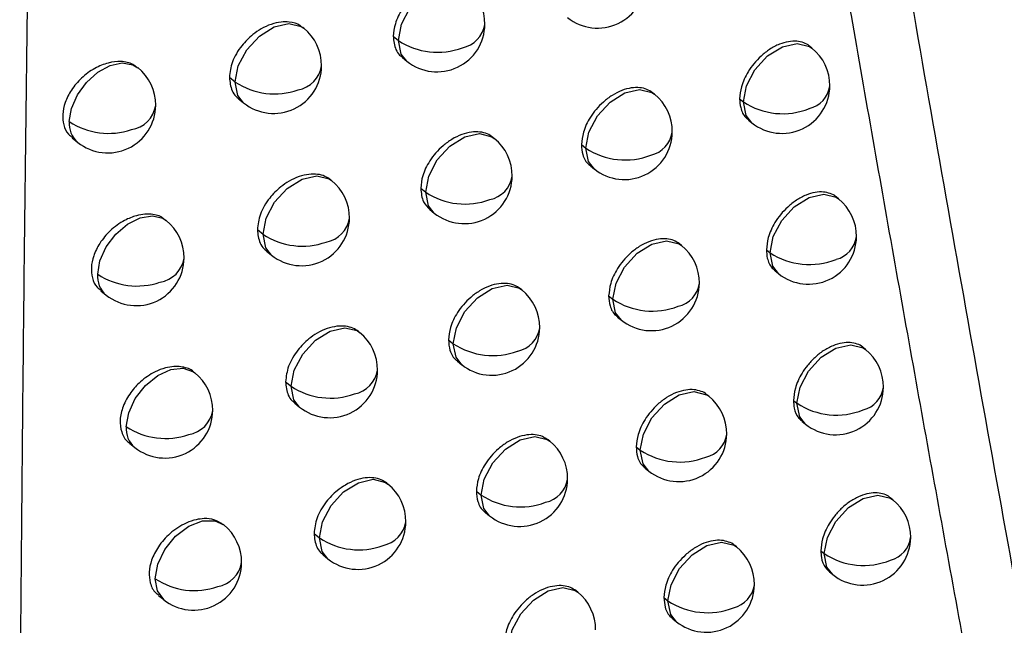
# Model space of a CAD drawing. Header units: millimetres. Extents: x 25 to 1229, y -261 to 1180.
# Tile 212 of 224: x 924.03 to 934.3, y 778.68 to 785. Entities that reach past the tile are written whole.
import ezdxf

# ---------------------------------------------------------------- set-up
doc = ezdxf.new("R2010")
doc.units = ezdxf.units.MM

msp = doc.modelspace()

# ---------------------------------------------------------------- linework, layer by layer
at = {"color": 7, "linetype": 'Continuous', "lineweight": 25}
for p, q in [((926.997, 784.911), (926.988, 784.918)), ((927.93, 784.827), (927.984, 784.784)), ((932.297, 784.704), (932.272, 784.724)), ((928.026, 784.604), (928.073, 784.566)), ((926.221, 784.399), (926.282, 784.35)), ((926.318, 784.174), (926.37, 784.132)), ((930.654, 784.222), (930.634, 784.238)), ((931.543, 784.174), (931.582, 784.142)), ((931.582, 784.142), (931.582, 784.142)), ((931.635, 783.953), (931.671, 783.924)), ((924.583, 783.766), (924.64, 783.72)), ((928.984, 783.762), (928.969, 783.774)), ((929.893, 783.697), (929.939, 783.66)), ((929.987, 783.475), (930.028, 783.442)), ((927.287, 783.323), (927.277, 783.331)), ((928.217, 783.242), (928.269, 783.2)), ((932.575, 783.13), (932.549, 783.151)), ((928.312, 783.019), (928.358, 782.982)), ((926.513, 782.809), (926.572, 782.761)), ((930.937, 782.644), (930.916, 782.661)), ((926.609, 782.584), (926.661, 782.543)), ((931.822, 782.599), (931.86, 782.568)), ((931.86, 782.568), (931.86, 782.568)), ((931.914, 782.378), (931.949, 782.35)), ((924.88, 782.171), (924.936, 782.126)), ((929.271, 782.18), (929.256, 782.193)), ((930.177, 782.118), (930.222, 782.083)), ((930.271, 781.897), (930.31, 781.865)), ((927.58, 781.737), (927.569, 781.746)), ((928.506, 781.659), (928.557, 781.618)), ((932.856, 781.559), (932.83, 781.58)), ((928.601, 781.436), (928.645, 781.4)), ((926.807, 781.222), (926.865, 781.175)), ((931.222, 781.07), (931.2, 781.087)), ((926.903, 780.998), (926.954, 780.957)), ((932.105, 781.027), (932.141, 780.997)), ((932.141, 780.997), (932.141, 780.997)), ((932.196, 780.806), (932.23, 780.779)), ((925.18, 780.581), (925.235, 780.536)), ((929.562, 780.601), (929.545, 780.615)), ((930.464, 780.543), (930.507, 780.508)), ((930.557, 780.321), (930.596, 780.29)), ((927.875, 780.154), (927.863, 780.164)), ((928.797, 780.08), (928.847, 780.04)), ((933.14, 779.99), (933.113, 780.012)), ((928.892, 779.857), (928.935, 779.822)), ((926.162, 779.728), (926.156, 779.733)), ((927.104, 779.638), (927.16, 779.593)), ((931.51, 779.498), (931.488, 779.516)), ((932.389, 779.457), (932.425, 779.428)), ((932.425, 779.428), (932.425, 779.428)), ((927.2, 779.414), (927.249, 779.375)), ((932.481, 779.237), (932.514, 779.211)), ((929.854, 779.026), (929.837, 779.04)), ((925.483, 778.992), (925.536, 778.949)), ((930.753, 778.97), (930.795, 778.936)), ((930.846, 778.748), (930.884, 778.718))]:
    msp.add_line(p, q, dxfattribs=at)
at = {"color": 7, "linetype": 'Continuous', "lineweight": 25, "flags": 128}
for points in [[(927.984, 784.784), (928.017, 784.952), (928.105, 785.12), (928.237, 785.263), (928.391, 785.36), (928.544, 785.395), (928.673, 785.363), (928.699, 785.346)], [(926.282, 784.35), (926.314, 784.517), (926.403, 784.686), (926.534, 784.829), (926.688, 784.926), (926.842, 784.961), (926.971, 784.929), (926.997, 784.911)], [(928.073, 784.566), (928.013, 784.642), (927.984, 784.784)], [(931.582, 784.142), (931.615, 784.31), (931.703, 784.478), (931.835, 784.622), (931.989, 784.718), (932.142, 784.753), (932.271, 784.722), (932.297, 784.704)], [(924.551, 783.937), (924.574, 784.075), (924.636, 784.216), (924.73, 784.346), (924.848, 784.451), (924.977, 784.521), (925.104, 784.549), (925.214, 784.53), (925.266, 784.499)], [(926.37, 784.132), (926.31, 784.208), (926.282, 784.349)], [(929.939, 783.66), (929.972, 783.828), (930.06, 783.996), (930.192, 784.14), (930.346, 784.236), (930.499, 784.271), (930.628, 784.24), (930.654, 784.222)], [(931.671, 783.924), (931.611, 784.001), (931.582, 784.142)], [(928.269, 783.2), (928.302, 783.368), (928.39, 783.536), (928.522, 783.679), (928.676, 783.776), (928.829, 783.811), (928.958, 783.779), (928.984, 783.762)], [(930.028, 783.442), (929.968, 783.519), (929.939, 783.66)], [(926.572, 782.761), (926.605, 782.929), (926.693, 783.097), (926.825, 783.24), (926.979, 783.337), (927.132, 783.372), (927.261, 783.34), (927.287, 783.323)], [(928.358, 782.982), (928.298, 783.058), (928.269, 783.199)], [(931.86, 782.568), (931.893, 782.736), (931.982, 782.905), (932.113, 783.048), (932.267, 783.144), (932.42, 783.179), (932.55, 783.148), (932.575, 783.13)], [(924.848, 782.344), (924.871, 782.485), (924.936, 782.63), (925.036, 782.762), (925.158, 782.867), (925.291, 782.934), (925.419, 782.955), (925.529, 782.928), (925.563, 782.906)], [(926.661, 782.543), (926.601, 782.619), (926.572, 782.761)], [(930.222, 782.083), (930.254, 782.25), (930.343, 782.419), (930.474, 782.562), (930.629, 782.659), (930.782, 782.694), (930.911, 782.662), (930.937, 782.644)], [(931.949, 782.35), (931.889, 782.427), (931.86, 782.568)], [(928.557, 781.618), (928.589, 781.786), (928.678, 781.954), (928.809, 782.098), (928.963, 782.194), (929.117, 782.229), (929.246, 782.198), (929.271, 782.18)], [(930.31, 781.865), (930.25, 781.941), (930.222, 782.083)], [(926.865, 781.175), (926.898, 781.343), (926.986, 781.511), (927.118, 781.655), (927.272, 781.751), (927.425, 781.786), (927.554, 781.755), (927.58, 781.737)], [(928.645, 781.4), (928.585, 781.477), (928.557, 781.618)], [(932.141, 780.997), (932.174, 781.165), (932.263, 781.333), (932.394, 781.477), (932.548, 781.573), (932.702, 781.608), (932.831, 781.576), (932.856, 781.559)], [(925.146, 780.753), (925.171, 780.899), (925.24, 781.048), (925.345, 781.183), (925.474, 781.288), (925.611, 781.35), (925.741, 781.363), (925.848, 781.325), (925.861, 781.316)], [(926.954, 780.957), (926.894, 781.034), (926.865, 781.175)], [(930.507, 780.508), (930.54, 780.676), (930.628, 780.844), (930.76, 780.987), (930.914, 781.084), (931.067, 781.119), (931.196, 781.087), (931.222, 781.07)], [(932.23, 780.779), (932.17, 780.855), (932.141, 780.997)], [(928.847, 780.04), (928.879, 780.207), (928.968, 780.376), (929.1, 780.519), (929.254, 780.616), (929.407, 780.651), (929.536, 780.619), (929.562, 780.601)], [(930.596, 780.29), (930.536, 780.366), (930.507, 780.508)], [(927.16, 779.593), (927.193, 779.76), (927.282, 779.929), (927.413, 780.072), (927.567, 780.168), (927.72, 780.204), (927.85, 780.172), (927.875, 780.154)], [(928.935, 779.822), (928.875, 779.898), (928.847, 780.039)], [(932.425, 779.428), (932.458, 779.596), (932.546, 779.765), (932.678, 779.908), (932.832, 780.004), (932.985, 780.039), (933.115, 780.008), (933.14, 779.99)], [(925.448, 779.166), (925.475, 779.318), (925.549, 779.473), (925.661, 779.61), (925.797, 779.714), (925.94, 779.77), (926.071, 779.771), (926.162, 779.728)], [(927.249, 779.375), (927.189, 779.451), (927.16, 779.592)], [(930.795, 778.936), (930.828, 779.104), (930.916, 779.272), (931.048, 779.415), (931.202, 779.512), (931.355, 779.547), (931.485, 779.515), (931.51, 779.498)], [(932.514, 779.211), (932.454, 779.287), (932.425, 779.428)], [(925.536, 778.949), (925.47, 779.039), (925.448, 779.166)], [(929.14, 778.464), (929.172, 778.632), (929.261, 778.8), (929.392, 778.943), (929.546, 779.04), (929.7, 779.075), (929.829, 779.043), (929.854, 779.026)], [(930.795, 778.936), (930.795, 778.936), (930.795, 778.936), (930.795, 778.936), (930.795, 778.936), (930.795, 778.936), (930.795, 778.936), (930.795, 778.936), (930.795, 778.936)], [(930.884, 778.718), (930.824, 778.794), (930.795, 778.936)]]:
    msp.add_lwpolyline(points, dxfattribs=at)
at = {"color": 7, "linetype": 'Continuous', "lineweight": 25}
for centre, radius, start, end in [((930.061, 785.412), 0.5, 231.2257, 359.481), ((928.386, 784.956), 0.5, 359.5043, 51.2257), ((926.683, 784.522), 0.5, 359.5414, 51.2257), ((928.386, 784.956), 0.5, 231.2257, 359.5043), ((928.592, 784.997), 0.297, 281.5306, 351.169), ((928.393, 784.779), 0.409, 179.2558, 179.3134), ((928.394, 785.403), 0.743, 236.4895, 290.2499), ((931.984, 784.314), 0.5, 359.4695, 51.2257), ((924.953, 784.11), 0.5, 359.5907, 51.2257), ((926.683, 784.522), 0.5, 231.2257, 359.5414), ((926.884, 784.566), 0.303, 280.4282, 350.7405), ((926.69, 784.344), 0.409, 179.2558, 179.3277), ((926.692, 784.969), 0.743, 236.5042, 289.4925), ((931.984, 784.314), 0.5, 231.2257, 359.4695), ((932.201, 784.349), 0.285, 283.9647, 352.074), ((930.341, 783.832), 0.5, 359.475, 51.2257), ((924.953, 784.11), 0.5, 231.2257, 359.5907), ((925.154, 784.153), 0.303, 278.5451, 351.0987), ((931.993, 784.763), 0.744, 236.5093, 291.8956), ((924.807, 783.915), 0.257, 174.9532, 229.403), ((924.961, 784.556), 0.742, 236.5351, 288.7377), ((928.671, 783.372), 0.5, 359.4958, 51.2257), ((930.341, 783.832), 0.5, 231.2257, 359.475), ((930.553, 783.87), 0.29, 282.8449, 351.663), ((930.348, 783.655), 0.409, 179.2558, 179.2938), ((930.35, 784.28), 0.744, 236.4883, 291.1418), ((928.671, 783.372), 0.5, 231.2257, 359.4958), ((928.878, 783.412), 0.296, 281.7418, 351.2489), ((926.974, 782.933), 0.5, 359.5303, 51.2257), ((928.678, 783.195), 0.409, 179.2558, 179.3107), ((928.679, 783.819), 0.743, 236.484, 290.3927), ((932.262, 782.74), 0.5, 359.4664, 51.2257), ((926.974, 782.933), 0.5, 231.2257, 359.5303), ((927.176, 782.977), 0.302, 280.6543, 350.8291), ((925.249, 782.516), 0.5, 359.5771, 51.2257), ((926.981, 782.756), 0.409, 179.2558, 179.3254), ((926.982, 783.38), 0.743, 236.496, 289.6472), ((932.262, 782.74), 0.5, 231.2257, 359.4664), ((932.48, 782.775), 0.284, 284.1421, 352.1371), ((930.623, 782.255), 0.5, 359.4694, 51.2257), ((925.249, 782.516), 0.5, 231.2257, 359.5771), ((925.452, 782.559), 0.301, 278.7656, 351.2167), ((932.271, 783.189), 0.744, 236.5087, 292.0127), ((925.102, 782.321), 0.256, 174.8513, 229.5027), ((925.257, 782.963), 0.742, 236.5241, 288.9044), ((930.623, 782.255), 0.5, 231.2257, 359.4694), ((930.837, 782.292), 0.29, 283.0378, 351.7333), ((928.958, 781.79), 0.5, 359.4877, 51.2257), ((930.63, 782.077), 0.409, 179.2558, 179.291), ((930.632, 782.703), 0.744, 236.4856, 291.2705), ((927.267, 781.347), 0.5, 359.5197, 51.2257), ((928.958, 781.79), 0.5, 231.2257, 359.4877), ((929.167, 781.83), 0.295, 281.9498, 351.327), ((928.965, 781.613), 0.409, 179.2558, 179.308), ((928.967, 782.238), 0.743, 236.4789, 290.533), ((932.543, 781.169), 0.5, 359.4637, 51.2257), ((925.548, 780.926), 0.5, 359.564, 51.2257), ((927.267, 781.347), 0.5, 231.2257, 359.5197), ((927.47, 781.391), 0.301, 280.8769, 350.9155), ((927.274, 781.17), 0.409, 179.2558, 179.323), ((927.275, 781.794), 0.743, 236.4883, 289.7991), ((932.543, 781.169), 0.5, 231.2257, 359.4637), ((932.762, 781.203), 0.283, 284.3166, 352.1989), ((930.909, 780.68), 0.5, 359.4643, 51.2257), ((932.552, 781.618), 0.744, 236.5084, 292.1277), ((925.548, 780.926), 0.5, 231.2257, 359.564), ((925.746, 780.973), 0.307, 279.8746, 350.44), ((925.4, 780.73), 0.255, 174.7296, 229.6222), ((925.556, 781.372), 0.742, 236.5136, 289.0681), ((930.909, 780.68), 0.5, 231.2257, 359.4643), ((931.123, 780.716), 0.289, 283.2276, 351.8022), ((929.249, 780.212), 0.5, 359.4801, 51.2257), ((930.916, 780.503), 0.409, 179.2558, 179.2882), ((930.918, 781.128), 0.744, 236.4832, 291.3969), ((927.562, 779.764), 0.5, 359.5095, 51.2257), ((929.249, 780.212), 0.5, 231.2257, 359.4801), ((929.458, 780.251), 0.294, 282.1544, 351.4033), ((929.255, 780.034), 0.409, 179.2558, 179.3052), ((929.257, 780.659), 0.743, 236.4742, 290.6707), ((932.827, 779.6), 0.5, 359.4613, 51.2257), ((927.562, 779.764), 0.5, 231.2257, 359.5095), ((927.766, 779.807), 0.299, 281.096, 351), ((925.849, 779.338), 0.5, 359.5514, 51.2257), ((927.569, 779.587), 0.409, 179.2558, 179.3205), ((927.571, 780.211), 0.743, 236.4812, 289.9483), ((932.827, 779.6), 0.5, 231.2257, 359.4613), ((933.047, 779.634), 0.282, 284.4882, 352.2594), ((931.197, 779.108), 0.5, 359.4596, 51.2257), ((932.836, 780.049), 0.744, 236.5085, 292.2406), ((925.849, 779.338), 0.5, 231.2257, 359.5514), ((926.048, 779.385), 0.305, 280.081, 350.5599), ((925.857, 779.785), 0.742, 236.5037, 289.2287), ((929.541, 778.636), 0.5, 359.4729, 51.2257), ((931.197, 779.108), 0.5, 231.2257, 359.4596), ((931.412, 779.144), 0.288, 283.4143, 351.8696), ((931.206, 779.556), 0.744, 236.4813, 291.521)]:
    msp.add_arc(centre, radius, start, end, dxfattribs=at)
for points, knots in [([(940.278, 750.132), (940.112, 750.875), (939.783, 752.357), (939.298, 754.578), (938.823, 756.787), (938.358, 758.986), (937.902, 761.172), (937.455, 763.347), (937.018, 765.51), (936.59, 767.661), (936.17, 769.8), (935.76, 771.927), (935.358, 774.041), (934.964, 776.143), (934.579, 778.232), (934.203, 780.309), (933.834, 782.372), (933.473, 784.423), (933.12, 786.46), (932.775, 788.485), (932.438, 790.496), (932.108, 792.493), (931.785, 794.477), (931.469, 796.447), (931.16, 798.403), (930.859, 800.345), (930.564, 802.274), (930.276, 804.188), (929.994, 806.088), (929.719, 807.973), (929.539, 809.227), (929.45, 809.851)], [0, 0, 0, 0, 0.038566, 0.07684, 0.114823, 0.152513, 0.189913, 0.22702, 0.263836, 0.30036, 0.336593, 0.372534, 0.408183, 0.44354, 0.478606, 0.513381, 0.547863, 0.582054, 0.615954, 0.649562, 0.682878, 0.715902, 0.748635, 0.781076, 0.813226, 0.845084, 0.87665, 0.907925, 0.938908, 0.9696, 1, 1, 1, 1]), ([(929.556, 804.437), (929.679, 803.627), (929.925, 801.997), (930.305, 799.546), (930.695, 797.073), (931.096, 794.578), (931.509, 792.063), (931.933, 789.526), (932.369, 786.968), (932.818, 784.39), (933.278, 781.792), (933.752, 779.174), (934.303, 776.182), (934.94, 772.807), (935.67, 769.041), (936.431, 765.222), (937.223, 761.352), (938.048, 757.433), (938.905, 753.462), (939.498, 750.808), (939.797, 749.47)], [0, 0, 0, 0, 0.042984, 0.086462, 0.130434, 0.174899, 0.219858, 0.265311, 0.311258, 0.357699, 0.404633, 0.452062, 0.499984, 0.567666, 0.636598, 0.706779, 0.77821, 0.850891, 0.924821, 1, 1, 1, 1]), ([(924.297, 795.435), (924.276, 794.472), (924.234, 792.533), (924.181, 789.605), (924.133, 786.635), (924.092, 783.624), (924.059, 780.57), (924.042, 778.522), (924.034, 777.491)], [0, 0, 0, 0, 0.160478, 0.32343, 0.488858, 0.656762, 0.827142, 1, 1, 1, 1]), ([(928.685, 785.357), (928.666, 785.37), (928.627, 785.396), (928.55, 785.415), (928.46, 785.414), (928.359, 785.389), (928.258, 785.34), (928.165, 785.273), (928.087, 785.196), (928.008, 785.092), (927.945, 784.964), (927.935, 784.87), (927.93, 784.827)], [0, 0, 0, 0, 0.0806804, 0.1685108, 0.2614662, 0.3595469, 0.46005, 0.5547439, 0.6436281, 0.7267034, 0.8748208, 1, 1, 1, 1]), ([(926.987, 784.916), (926.978, 784.923), (926.941, 784.956), (926.862, 784.978), (926.757, 784.978), (926.657, 784.955), (926.556, 784.909), (926.45, 784.836), (926.36, 784.747), (926.293, 784.647), (926.237, 784.534), (926.227, 784.452), (926.221, 784.399)], [0, 0, 0, 0, 0.039439, 0.174886, 0.26112, 0.359522, 0.459794, 0.546691, 0.679841, 0.763479, 0.84482, 1, 1, 1, 1]), ([(927.93, 784.827), (927.936, 784.779), (927.944, 784.704), (927.988, 784.635), (928.017, 784.614), (928.027, 784.606)], [0, 0, 0, 0, 0.5462042, 0.8367749, 1, 1, 1, 1]), ([(932.271, 784.724), (932.271, 784.724), (932.257, 784.743), (932.21, 784.76), (932.14, 784.779), (932.052, 784.774), (931.956, 784.747), (931.857, 784.695), (931.767, 784.624), (931.691, 784.544), (931.616, 784.437), (931.556, 784.308), (931.547, 784.216), (931.543, 784.174)], [0, 0, 0, 0, 0.002656, 0.085082, 0.17201, 0.263437, 0.359361, 0.461383, 0.557179, 0.646744, 0.730072, 0.877399, 1, 1, 1, 1]), ([(925.259, 784.498), (925.245, 784.51), (925.201, 784.549), (925.095, 784.57), (924.957, 784.555), (924.812, 784.496), (924.677, 784.397), (924.571, 784.271), (924.504, 784.138), (924.478, 784.012), (924.49, 783.898), (924.526, 783.813), (924.572, 783.782), (924.587, 783.771)], [0, 0, 0, 0, 0.051119, 0.158595, 0.259836, 0.361158, 0.47069, 0.574635, 0.673081, 0.766131, 0.853474, 0.950008, 1, 1, 1, 1]), ([(926.221, 784.399), (926.227, 784.35), (926.235, 784.275), (926.28, 784.206), (926.309, 784.184), (926.319, 784.176)], [0, 0, 0, 0, 0.547339, 0.837904, 1, 1, 1, 1]), ([(930.634, 784.238), (930.615, 784.251), (930.576, 784.277), (930.501, 784.294), (930.413, 784.291), (930.314, 784.265), (930.214, 784.214), (930.122, 784.145), (930.046, 784.067), (929.969, 783.962), (929.907, 783.833), (929.898, 783.739), (929.893, 783.697)], [0, 0, 0, 0, 0.082214, 0.169726, 0.262134, 0.359438, 0.460534, 0.555661, 0.644817, 0.728, 0.875825, 1, 1, 1, 1]), ([(931.543, 784.174), (931.545, 784.143), (931.551, 784.068), (931.587, 783.993), (931.627, 783.962), (931.637, 783.955)], [0, 0, 0, 0, 0.341904, 0.834171, 1, 1, 1, 1]), ([(928.969, 783.773), (928.95, 783.786), (928.911, 783.813), (928.835, 783.831), (928.745, 783.83), (928.644, 783.805), (928.543, 783.756), (928.45, 783.688), (928.372, 783.611), (928.294, 783.507), (928.231, 783.378), (928.221, 783.285), (928.217, 783.242)], [0, 0, 0, 0, 0.0808505, 0.1686446, 0.2615367, 0.3595266, 0.4600953, 0.554838, 0.6437537, 0.7268427, 0.8749314, 1, 1, 1, 1]), ([(929.893, 783.697), (929.896, 783.661), (929.903, 783.58), (929.944, 783.507), (929.983, 783.48), (929.989, 783.477)], [0, 0, 0, 0, 0.397902, 0.909027, 1, 1, 1, 1]), ([(927.277, 783.331), (927.258, 783.343), (927.219, 783.37), (927.141, 783.39), (927.05, 783.39), (926.947, 783.366), (926.847, 783.32), (926.741, 783.247), (926.651, 783.157), (926.584, 783.057), (926.529, 782.944), (926.519, 782.863), (926.513, 782.809)], [0, 0, 0, 0, 0.079853, 0.167866, 0.261137, 0.359668, 0.46, 0.546904, 0.679914, 0.763536, 0.844861, 1, 1, 1, 1]), ([(928.217, 783.242), (928.222, 783.191), (928.231, 783.1), (928.287, 783.044), (928.312, 783.019)], [0, 0, 0, 0, 0.561461, 1, 1, 1, 1]), ([(932.549, 783.15), (932.548, 783.151), (932.535, 783.17), (932.487, 783.187), (932.417, 783.206), (932.33, 783.2), (932.234, 783.173), (932.136, 783.12), (932.045, 783.049), (931.97, 782.969), (931.895, 782.862), (931.835, 782.733), (931.827, 782.641), (931.822, 782.599)], [0, 0, 0, 0, 0.003551, 0.085922, 0.17268, 0.263823, 0.359349, 0.461588, 0.55754, 0.647199, 0.73056, 0.877768, 1, 1, 1, 1]), ([(925.555, 782.906), (925.546, 782.914), (925.51, 782.952), (925.452, 782.964), (925.407, 782.969), (925.406, 782.969), (925.406, 782.969), (925.405, 782.969), (925.399, 782.969), (925.378, 782.971), (925.329, 782.971), (925.241, 782.955), (925.115, 782.905), (924.977, 782.806), (924.867, 782.673), (924.802, 782.539), (924.776, 782.415), (924.789, 782.301), (924.825, 782.216), (924.87, 782.186), (924.885, 782.177)], [0, 0, 0, 0, 0.0322841, 0.1420273, 0.1420342, 0.1420928, 0.1422598, 0.1428983, 0.1453937, 0.1552573, 0.1944539, 0.259554, 0.3504523, 0.4695822, 0.5785411, 0.6773737, 0.7661519, 0.8549332, 0.9537722, 1, 1, 1, 1]), ([(926.513, 782.809), (926.518, 782.76), (926.527, 782.685), (926.572, 782.616), (926.601, 782.594), (926.611, 782.587)], [0, 0, 0, 0, 0.547215, 0.837749, 1, 1, 1, 1]), ([(930.916, 782.661), (930.897, 782.674), (930.858, 782.7), (930.783, 782.717), (930.695, 782.714), (930.596, 782.687), (930.497, 782.637), (930.405, 782.567), (930.329, 782.488), (930.252, 782.383), (930.191, 782.254), (930.182, 782.161), (930.177, 782.118)], [0, 0, 0, 0, 0.082483, 0.16994, 0.262255, 0.359426, 0.460624, 0.555825, 0.645027, 0.728226, 0.875999, 1, 1, 1, 1]), ([(931.822, 782.599), (931.824, 782.57), (931.829, 782.496), (931.865, 782.421), (931.905, 782.389), (931.916, 782.38)], [0, 0, 0, 0, 0.323799, 0.809999, 1, 1, 1, 1]), ([(929.256, 782.193), (929.237, 782.205), (929.198, 782.232), (929.122, 782.25), (929.032, 782.249), (928.932, 782.223), (928.831, 782.174), (928.738, 782.106), (928.661, 782.029), (928.583, 781.924), (928.52, 781.796), (928.51, 781.702), (928.506, 781.659)], [0, 0, 0, 0, 0.081028, 0.168785, 0.261612, 0.359508, 0.460146, 0.55494, 0.643889, 0.726992, 0.875049, 1, 1, 1, 1]), ([(930.177, 782.118), (930.18, 782.083), (930.187, 782.002), (930.227, 781.929), (930.266, 781.903), (930.272, 781.898)], [0, 0, 0, 0, 0.393984, 0.90378, 1, 1, 1, 1]), ([(927.569, 781.746), (927.55, 781.758), (927.511, 781.785), (927.433, 781.804), (927.342, 781.804), (927.24, 781.78), (927.14, 781.734), (927.034, 781.66), (926.945, 781.57), (926.878, 781.471), (926.823, 781.358), (926.814, 781.276), (926.807, 781.222)], [0, 0, 0, 0, 0.080004, 0.167985, 0.261197, 0.359644, 0.460068, 0.547005, 0.679903, 0.763534, 0.844865, 1, 1, 1, 1]), ([(928.506, 781.659), (928.509, 781.622), (928.517, 781.539), (928.559, 781.466), (928.597, 781.441), (928.602, 781.438)], [0, 0, 0, 0, 0.413749, 0.930276, 1, 1, 1, 1]), ([(932.829, 781.579), (932.828, 781.58), (932.814, 781.6), (932.767, 781.616), (932.697, 781.635), (932.61, 781.629), (932.515, 781.601), (932.417, 781.549), (932.326, 781.477), (932.251, 781.396), (932.177, 781.29), (932.117, 781.161), (932.109, 781.068), (932.105, 781.027)], [0, 0, 0, 0, 0.0047884, 0.0870819, 0.1736056, 0.2643575, 0.3593353, 0.4618376, 0.5579778, 0.6477504, 0.7311504, 0.8782134, 1, 1, 1, 1]), ([(925.854, 781.318), (925.852, 781.321), (925.824, 781.355), (925.764, 781.371), (925.69, 781.381), (925.633, 781.381), (925.548, 781.367), (925.428, 781.322), (925.299, 781.234), (925.184, 781.107), (925.107, 780.968), (925.074, 780.822), (925.093, 780.693), (925.134, 780.611), (925.176, 780.587), (925.182, 780.583)], [0, 0, 0, 0, 0.009225, 0.121812, 0.148186, 0.192881, 0.25586, 0.337074, 0.455497, 0.551626, 0.661396, 0.766201, 0.871008, 0.980811, 1, 1, 1, 1]), ([(926.807, 781.222), (926.813, 781.173), (926.821, 781.098), (926.866, 781.029), (926.895, 781.008), (926.905, 781)], [0, 0, 0, 0, 0.547094, 0.837602, 1, 1, 1, 1]), ([(931.2, 781.087), (931.2, 781.087), (931.187, 781.106), (931.14, 781.123), (931.068, 781.143), (930.98, 781.139), (930.882, 781.112), (930.782, 781.061), (930.691, 780.992), (930.615, 780.913), (930.539, 780.807), (930.477, 780.678), (930.468, 780.585), (930.464, 780.543)], [0, 0, 0, 0, 0.000204, 0.082782, 0.170177, 0.262388, 0.359414, 0.460723, 0.556005, 0.645257, 0.728475, 0.876189, 1, 1, 1, 1]), ([(932.105, 781.027), (932.106, 781), (932.11, 780.929), (932.144, 780.853), (932.185, 780.819), (932.198, 780.808)], [0, 0, 0, 0, 0.298277, 0.775946, 1, 1, 1, 1]), ([(929.545, 780.615), (929.526, 780.627), (929.487, 780.654), (929.411, 780.672), (929.322, 780.67), (929.222, 780.644), (929.121, 780.595), (929.029, 780.527), (928.952, 780.449), (928.874, 780.345), (928.811, 780.216), (928.801, 780.123), (928.797, 780.08)], [0, 0, 0, 0, 0.081216, 0.168933, 0.261691, 0.35949, 0.460203, 0.555051, 0.644035, 0.727152, 0.875174, 1, 1, 1, 1]), ([(930.464, 780.543), (930.467, 780.508), (930.473, 780.427), (930.513, 780.354), (930.552, 780.327), (930.559, 780.323)], [0, 0, 0, 0, 0.389313, 0.897529, 1, 1, 1, 1]), ([(927.863, 780.164), (927.844, 780.176), (927.805, 780.203), (927.728, 780.222), (927.637, 780.222), (927.536, 780.197), (927.436, 780.15), (927.33, 780.077), (927.241, 779.987), (927.175, 779.887), (927.12, 779.774), (927.11, 779.692), (927.104, 779.638)], [0, 0, 0, 0, 0.080159, 0.168107, 0.26126, 0.359621, 0.46014, 0.547111, 0.679891, 0.763533, 0.844871, 1, 1, 1, 1]), ([(928.797, 780.08), (928.8, 780.043), (928.808, 779.96), (928.85, 779.887), (928.888, 779.861), (928.893, 779.858)], [0, 0, 0, 0, 0.412046, 0.927982, 1, 1, 1, 1]), ([(933.112, 780.011), (933.111, 780.012), (933.097, 780.032), (933.049, 780.049), (932.979, 780.066), (932.893, 780.06), (932.798, 780.032), (932.701, 779.98), (932.61, 779.908), (932.535, 779.827), (932.461, 779.719), (932.402, 779.591), (932.393, 779.499), (932.389, 779.457)], [0, 0, 0, 0, 0.006645, 0.088822, 0.174995, 0.265161, 0.359319, 0.462149, 0.558525, 0.64844, 0.731888, 0.87877, 1, 1, 1, 1]), ([(926.153, 779.729), (926.124, 779.75), (926.07, 779.788), (925.968, 779.797), (925.869, 779.784), (925.775, 779.753), (925.683, 779.702), (925.579, 779.623), (925.478, 779.507), (925.406, 779.365), (925.378, 779.234), (925.393, 779.116), (925.429, 779.031), (925.475, 779.004), (925.487, 778.998)], [0, 0, 0, 0, 0.095071, 0.179768, 0.242637, 0.319089, 0.386621, 0.450858, 0.568957, 0.674097, 0.766324, 0.858591, 0.963739, 1, 1, 1, 1]), ([(927.104, 779.638), (927.109, 779.589), (927.118, 779.514), (927.162, 779.446), (927.191, 779.424), (927.201, 779.416)], [0, 0, 0, 0, 0.5469627, 0.8374499, 1, 1, 1, 1]), ([(931.487, 779.516), (931.487, 779.516), (931.474, 779.534), (931.427, 779.551), (931.356, 779.571), (931.267, 779.567), (931.17, 779.54), (931.071, 779.489), (930.98, 779.419), (930.903, 779.34), (930.827, 779.234), (930.766, 779.105), (930.757, 779.012), (930.753, 778.97)], [0, 0, 0, 0, 0.0005642, 0.0831196, 0.1704456, 0.2625402, 0.3594011, 0.460834, 0.5562058, 0.6455123, 0.7287499, 0.8763983, 1, 1, 1, 1]), ([(932.389, 779.457), (932.391, 779.433), (932.394, 779.368), (932.425, 779.29), (932.466, 779.252), (932.482, 779.238)], [0, 0, 0, 0, 0.259736, 0.72458, 1, 1, 1, 1]), ([(929.837, 779.04), (929.818, 779.052), (929.779, 779.079), (929.703, 779.096), (929.614, 779.094), (929.515, 779.068), (929.414, 779.019), (929.322, 778.951), (929.245, 778.872), (929.168, 778.768), (929.105, 778.639), (929.095, 778.546), (929.091, 778.503)], [0, 0, 0, 0, 0.081414, 0.16909, 0.261777, 0.359474, 0.460265, 0.555172, 0.644192, 0.727324, 0.875308, 1, 1, 1, 1]), ([(930.753, 778.97), (930.756, 778.935), (930.762, 778.856), (930.802, 778.782), (930.841, 778.755), (930.847, 778.75)], [0, 0, 0, 0, 0.383672, 0.889983, 1, 1, 1, 1])]:
    msp.add_open_spline(points, degree=3, knots=knots, dxfattribs=at)

doc.saveas('drawing.dxf')
